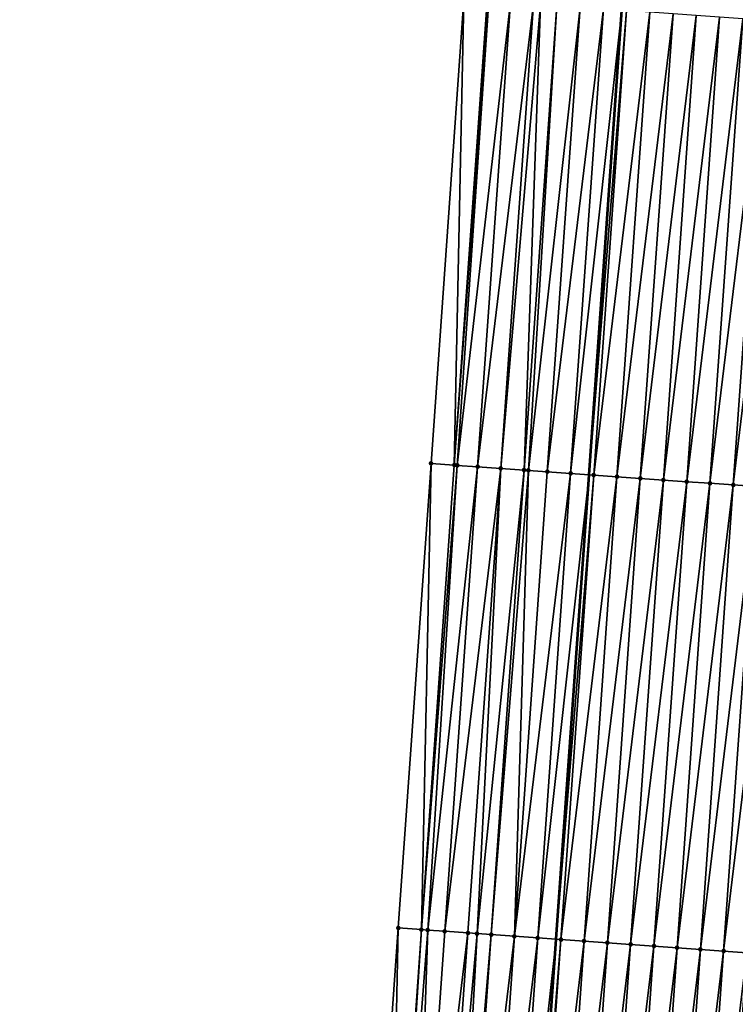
# Model space of a CAD drawing. Header units: feet. Extents: x 2017353 to 2024169, y 808050 to 818690.
# Tile 86 of 256: x 2023510 to 2023541, y 811139 to 811181. Entities that reach past the tile are written whole.
import ezdxf

# ---------------------------------------------------------------- set-up
doc = ezdxf.new("R2010")
doc.units = ezdxf.units.FT
doc.header["$MEASUREMENT"] = 0
for name, color, linetype, lineweight in [('EP_Travel Lane', 172, 'Continuous', 53), ('SB-Road Shots', 141, 'Continuous', 100), ('SB-Road X-Section', 40, 'Continuous', 13)]:
    doc.layers.add(name, color=color, linetype=linetype, lineweight=lineweight)
doc.layers.add('I-77-MM15-17_SB-Surface-BORDER', color=7, linetype='Continuous')
doc.layers.add('I-77-MM15-17_SB-Surface-TIN', color=7, linetype='Continuous')

msp = doc.modelspace()

# ---------------------------------------------------------------- linework, layer by layer
at = {"layer": 'EP_Travel Lane'}
msp.add_polyline3d([(2023517.983432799, 810922.1613203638, 307.2785303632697), (2023519.34980394, 810942.1306556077, 307.9967300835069), (2023520.735797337, 810962.0700405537, 308.7038930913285), (2023522.121807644, 810982.0096687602, 309.4042746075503), (2023523.507797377, 811001.9490009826, 310.112906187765), (2023524.893799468, 811021.8885109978, 310.8165833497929), (2023526.27979923, 811041.8279874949, 311.5211919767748), (2023527.665816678, 811061.7677184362, 312.2187072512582), (2023529.051775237, 811081.7066021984, 312.9398452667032), (2023530.437673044, 811101.644611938, 313.6853560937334), (2023531.823572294, 811121.5826424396, 314.4302848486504), (2023533.225560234, 811141.5337107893, 315.1554787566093), (2023534.634748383, 811161.4716408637, 315.8594012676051), (2023536.044013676, 811181.4106624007, 316.5299429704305), (2023537.453305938, 811201.3500655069, 317.1888150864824), (2023538.862601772, 811221.2895191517, 317.8461431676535), (2023540.27192976, 811241.2294277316, 318.4895560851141), (2023541.681244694, 811261.1691516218, 319.1386140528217), (2023543.090570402, 811281.1090279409, 319.7830135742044), (2023544.499942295, 811301.049557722, 320.4074315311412)], dxfattribs=at)
at = {"layer": 'I-77-MM15-17_SB-Surface-BORDER', "color": 3, "linetype": 'Continuous', "lineweight": -3}
msp.add_polyline3d([(2023510.193719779, 810922.6871717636, 307.1983107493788), (2023511.566618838, 810942.6764191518, 307.8658723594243), (2023512.168204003, 810962.6701417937, 308.5783196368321), (2023513.490093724, 810982.613960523, 309.2861064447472), (2023514.880315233, 811002.5529601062, 309.9958043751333), (2023516.565170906, 811022.4720752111, 310.6889407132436), (2023517.960395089, 811042.4108193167, 311.3960778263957), (2023520.027323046, 811062.3022662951, 312.1199689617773), (2023521.144685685, 811082.2603517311, 312.8263930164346), (2023523.652728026, 811102.119692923, 313.5902944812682), (2023525.03868353, 811122.0572014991, 314.3495972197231), (2023526.441287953, 811142.0160916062, 315.0679431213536), (2023527.850463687, 811161.9538294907, 315.7777409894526), (2023529.259694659, 811181.8923489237, 316.4636362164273), (2023529.67147934, 811201.902294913, 317.1212841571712), (2023531.080748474, 811221.8413542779, 317.7906692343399), (2023533.487662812, 811241.7118013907, 318.4022277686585), (2023534.049872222, 811261.7111268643, 319.0595255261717), (2023537.30380491, 811281.5207224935, 319.7010663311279), (2023537.715663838, 811301.531718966, 320.3265921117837)], dxfattribs=at)
at = {"layer": 'I-77-MM15-17_SB-Surface-TIN', "color": 128, "linetype": 'Continuous', "lineweight": -3}
for points in [[(2023528.848000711, 811161.8836866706, 315.7667273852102), (2023529.259694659, 811181.8923489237, 316.4636362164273), (2023527.850463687, 811161.9538294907, 315.7777409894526)], [(2023528.848000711, 811161.8836866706, 315.7667273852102), (2023530.257245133, 811181.8223963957, 316.4468028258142), (2023529.259694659, 811181.8923489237, 316.4636362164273)], [(2023528.848000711, 811161.8836866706, 315.7667273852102), (2023530.33560071, 811181.8168887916, 316.4458754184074), (2023530.257245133, 811181.8223963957, 316.4468028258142)], [(2023528.977714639, 811161.87454609, 315.7658921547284), (2023530.33560071, 811181.8168887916, 316.4458754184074), (2023528.848000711, 811161.8836866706, 315.7667273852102)], [(2023528.977714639, 811161.87454609, 315.7658921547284), (2023531.254743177, 811181.7517020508, 316.4526567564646), (2023530.33560071, 811181.8168887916, 316.4458754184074)], [(2023529.845499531, 811161.8130033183, 315.7722451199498), (2023531.254743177, 811181.7517020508, 316.4526567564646), (2023528.977714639, 811161.87454609, 315.7658921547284)], [(2023529.845499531, 811161.8130033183, 315.7722451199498), (2023532.252206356, 811181.6805144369, 316.4735965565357), (2023531.254743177, 811181.7517020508, 316.4526567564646)], [(2023529.845499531, 811161.8130033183, 315.7722451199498), (2023530.84296957, 811161.7419127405, 315.7902172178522), (2023532.252206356, 811181.6805144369, 316.4735965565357)], [(2023530.84296957, 811161.7419127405, 315.7902172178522), (2023532.554368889, 811181.6589660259, 316.4794369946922), (2023532.252206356, 811181.6805144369, 316.4735965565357)], [(2023530.84296957, 811161.7419127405, 315.7902172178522), (2023531.840436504, 811161.6707782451, 315.8095324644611), (2023532.554368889, 811181.6589660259, 316.4794369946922)], [(2023531.840436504, 811161.6707782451, 315.8095324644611), (2023533.249675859, 811181.609416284, 316.4918003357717), (2023532.554368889, 811181.6589660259, 316.4794369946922)], [(2023531.840436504, 811161.6707782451, 315.8095324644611), (2023532.027710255, 811161.6574152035, 315.8133897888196), (2023533.249675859, 811181.609416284, 316.4918003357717)], [(2023532.027710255, 811161.6574152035, 315.8133897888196), (2023534.247151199, 811181.5384007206, 316.5074782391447), (2023533.249675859, 811181.609416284, 316.4918003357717)], [(2023532.027710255, 811161.6574152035, 315.8133897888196), (2023532.837901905, 811161.599622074, 315.8295106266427), (2023534.247151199, 811181.5384007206, 316.5074782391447)], [(2023532.837901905, 811161.599622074, 315.8295106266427), (2023535.244633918, 811181.4674895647, 316.519962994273), (2023534.247151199, 811181.5384007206, 316.5074782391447)], [(2023532.837901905, 811161.599622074, 315.8295106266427), (2023533.835374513, 811161.5285678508, 315.8463708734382), (2023535.244633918, 811181.4674895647, 316.519962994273)], [(2023533.835374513, 811161.5285678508, 315.8463708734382), (2023536.044013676, 811181.4106624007, 316.5299429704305), (2023535.244633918, 811181.4674895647, 316.519962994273)], [(2023533.835374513, 811161.5285678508, 315.8463708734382), (2023534.634748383, 811161.4716408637, 315.8594012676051), (2023536.044013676, 811181.4106624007, 316.5299429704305)], [(2023536.24211671, 811181.3965794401, 316.5324162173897), (2023536.044013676, 811181.4106624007, 316.5299429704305), (2023534.634748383, 811161.4716408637, 315.8594012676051)], [(2023534.832848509, 811161.4575332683, 315.8626304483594), (2023536.24211671, 811181.3965794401, 316.5324162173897), (2023534.634748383, 811161.4716408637, 315.8594012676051)], [(2023534.832848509, 811161.4575332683, 315.8626304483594), (2023537.239603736, 811181.325729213, 316.5430375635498), (2023536.24211671, 811181.3965794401, 316.5324162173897)], [(2023534.832848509, 811161.4575332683, 315.8626304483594), (2023535.830327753, 811161.3865729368, 315.876619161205), (2023537.239603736, 811181.325729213, 316.5430375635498)], [(2023535.830327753, 811161.3865729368, 315.876619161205), (2023538.237073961, 811181.2546412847, 316.5609286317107), (2023537.239603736, 811181.325729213, 316.5430375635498)], [(2023535.830327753, 811161.3865729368, 315.876619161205), (2023536.827802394, 811161.3155474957, 315.8925991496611), (2023538.237073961, 811181.2546412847, 316.5609286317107)], [(2023536.827802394, 811161.3155474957, 315.8925991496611), (2023539.234547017, 811181.1835933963, 316.5775951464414), (2023538.237073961, 811181.2546412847, 316.5609286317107)], [(2023536.827802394, 811161.3155474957, 315.8925991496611), (2023537.825279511, 811161.2445570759, 315.9075080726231), (2023539.234547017, 811181.1835933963, 316.5775951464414)], [(2023537.825279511, 811161.2445570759, 315.9075080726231), (2023540.232016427, 811181.1124939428, 316.595838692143), (2023539.234547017, 811181.1835933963, 316.5775951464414)], [(2023537.825279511, 811161.2445570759, 315.9075080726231), (2023538.822747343, 811161.1734352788, 315.9264349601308), (2023540.232016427, 811181.1124939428, 316.595838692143)], [(2023538.822747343, 811161.1734352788, 315.9264349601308), (2023541.229477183, 811181.0412720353, 316.6178273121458), (2023540.232016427, 811181.1124939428, 316.595838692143)], [(2023538.822747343, 811161.1734352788, 315.9264349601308), (2023539.820212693, 811161.1022783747, 315.9464355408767), (2023541.229477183, 811181.0412720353, 316.6178273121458)], [(2023539.820212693, 811161.1022783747, 315.9464355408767), (2023542.226948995, 811180.9702065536, 316.635031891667), (2023541.229477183, 811181.0412720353, 316.6178273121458)], [(2023539.820212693, 811161.1022783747, 315.9464355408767), (2023540.817689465, 811161.0312830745, 315.9614937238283), (2023542.226948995, 811180.9702065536, 316.635031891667)], [(2023540.817689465, 811161.0312830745, 315.9614937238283), (2023543.224419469, 811180.8991221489, 316.6528151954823), (2023542.226948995, 811180.9702065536, 316.635031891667)], [(2023540.817689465, 811161.0312830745, 315.9614937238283), (2023541.815158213, 811160.9601742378, 315.9800242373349), (2023543.224419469, 811180.8991221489, 316.6528151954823)], [(2023527.438796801, 811141.9455501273, 315.0691218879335), (2023527.850463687, 811161.9538294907, 315.7777409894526), (2023526.441287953, 811142.0160916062, 315.0679431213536)], [(2023527.438796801, 811141.9455501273, 315.0691218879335), (2023528.848000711, 811161.8836866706, 315.7667273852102), (2023527.850463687, 811161.9538294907, 315.7777409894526)], [(2023527.438796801, 811141.9455501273, 315.0691218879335), (2023528.977714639, 811161.87454609, 315.7658921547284), (2023528.848000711, 811161.8836866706, 315.7667273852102)], [(2023527.708478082, 811141.9264902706, 315.0690945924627), (2023528.977714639, 811161.87454609, 315.7658921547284), (2023527.438796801, 811141.9455501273, 315.0691218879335)], [(2023527.708478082, 811141.9264902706, 315.0690945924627), (2023529.845499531, 811161.8130033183, 315.7722451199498), (2023528.977714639, 811161.87454609, 315.7658921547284)], [(2023528.436296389, 811141.8748776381, 315.074307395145), (2023529.845499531, 811161.8130033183, 315.7722451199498), (2023527.708478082, 811141.9264902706, 315.0690945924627)], [(2023528.436296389, 811141.8748776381, 315.074307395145), (2023530.84296957, 811161.7419127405, 315.7902172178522), (2023529.845499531, 811161.8130033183, 315.7722451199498)], [(2023528.436296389, 811141.8748776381, 315.074307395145), (2023529.433771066, 811141.8038526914, 315.0902722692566), (2023530.84296957, 811161.7419127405, 315.7902172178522)], [(2023529.433771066, 811141.8038526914, 315.0902722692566), (2023529.823326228, 811141.7760713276, 315.0978212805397), (2023530.84296957, 811161.7419127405, 315.7902172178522)], [(2023529.823326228, 811141.7760713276, 315.0978212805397), (2023531.840436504, 811161.6707782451, 315.8095324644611), (2023530.84296957, 811161.7419127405, 315.7902172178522)], [(2023529.823326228, 811141.7760713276, 315.0978212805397), (2023530.431239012, 811141.7327325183, 315.1091495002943), (2023531.840436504, 811161.6707782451, 315.8095324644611)], [(2023530.431239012, 811141.7327325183, 315.1091495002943), (2023532.027710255, 811161.6574152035, 315.8133897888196), (2023531.840436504, 811161.6707782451, 315.8095324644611)], [(2023530.431239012, 811141.7327325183, 315.1091495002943), (2023531.428710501, 811141.6616624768, 315.1264935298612), (2023532.027710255, 811161.6574152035, 315.8133897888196)], [(2023531.428710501, 811141.6616624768, 315.1264935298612), (2023532.837901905, 811161.599622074, 315.8295106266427), (2023532.027710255, 811161.6574152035, 315.8133897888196)], [(2023531.428710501, 811141.6616624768, 315.1264935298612), (2023533.835374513, 811161.5285678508, 315.8463708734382), (2023532.837901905, 811161.599622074, 315.8295106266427)], [(2023531.428710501, 811141.6616624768, 315.1264935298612), (2023532.426183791, 811141.5906179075, 315.1430585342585), (2023533.835374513, 811161.5285678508, 315.8463708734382)], [(2023532.426183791, 811141.5906179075, 315.1430585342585), (2023534.634748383, 811161.4716408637, 315.8594012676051), (2023533.835374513, 811161.5285678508, 315.8463708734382)], [(2023532.426183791, 811141.5906179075, 315.1430585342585), (2023533.225560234, 811141.5337107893, 315.1554787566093), (2023534.634748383, 811161.4716408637, 315.8594012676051)], [(2023534.832848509, 811161.4575332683, 315.8626304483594), (2023534.634748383, 811161.4716408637, 315.8594012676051), (2023533.225560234, 811141.5337107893, 315.1554787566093)], [(2023533.423659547, 811141.5196082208, 315.1585567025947), (2023534.832848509, 811161.4575332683, 315.8626304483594), (2023533.225560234, 811141.5337107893, 315.1554787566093)], [(2023533.423659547, 811141.5196082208, 315.1585567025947), (2023535.830327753, 811161.3865729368, 315.876619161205), (2023534.832848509, 811161.4575332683, 315.8626304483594)], [(2023533.423659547, 811141.5196082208, 315.1585567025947), (2023534.421138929, 811141.4486498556, 315.1724852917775), (2023535.830327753, 811161.3865729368, 315.876619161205)], [(2023534.421138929, 811141.4486498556, 315.1724852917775), (2023536.827802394, 811161.3155474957, 315.8925991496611), (2023535.830327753, 811161.3865729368, 315.876619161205)], [(2023534.421138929, 811141.4486498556, 315.1724852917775), (2023535.418615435, 811141.3776507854, 315.1876587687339), (2023536.827802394, 811161.3155474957, 315.8925991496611)], [(2023535.418615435, 811141.3776507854, 315.1876587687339), (2023537.825279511, 811161.2445570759, 315.9075080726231), (2023536.827802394, 811161.3155474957, 315.8925991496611)], [(2023535.418615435, 811141.3776507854, 315.1876587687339), (2023536.416085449, 811141.3065598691, 315.2056412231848), (2023537.825279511, 811161.2445570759, 315.9075080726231)], [(2023536.416085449, 811141.3065598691, 315.2056412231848), (2023538.822747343, 811161.1734352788, 315.9264349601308), (2023537.825279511, 811161.2445570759, 315.9075080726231)], [(2023536.416085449, 811141.3065598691, 315.2056412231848), (2023537.413552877, 811141.2354323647, 315.2247426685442), (2023538.822747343, 811161.1734352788, 315.9264349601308)], [(2023537.413552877, 811141.2354323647, 315.2247426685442), (2023539.820212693, 811161.1022783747, 315.9464355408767), (2023538.822747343, 811161.1734352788, 315.9264349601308)], [(2023537.413552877, 811141.2354323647, 315.2247426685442), (2023538.411017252, 811141.1642616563, 315.2451654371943), (2023539.820212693, 811161.1022783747, 315.9464355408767)], [(2023538.411017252, 811141.1642616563, 315.2451654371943), (2023540.817689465, 811161.0312830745, 315.9614937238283), (2023539.820212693, 811161.1022783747, 315.9464355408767)], [(2023538.411017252, 811141.1642616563, 315.2451654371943), (2023539.408484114, 811141.0931261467, 315.2645117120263), (2023540.817689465, 811161.0312830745, 315.9614937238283)], [(2023539.408484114, 811141.0931261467, 315.2645117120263), (2023541.815158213, 811160.9601742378, 315.9800242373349), (2023540.817689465, 811161.0312830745, 315.9614937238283)], [(2023539.408484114, 811141.0931261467, 315.2645117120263), (2023540.405953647, 811141.0220284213, 315.2827024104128), (2023541.815158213, 811160.9601742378, 315.9800242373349)], [(2023540.405953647, 811141.0220284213, 315.2827024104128), (2023542.812630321, 811160.8891129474, 315.9971006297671), (2023541.815158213, 811160.9601742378, 315.9800242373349)], [(2023540.405953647, 811141.0220284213, 315.2827024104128), (2023541.40342289, 811140.950926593, 315.3010185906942), (2023542.812630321, 811160.8891129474, 315.9971006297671)], [(2023526.036275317, 811121.9878428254, 314.3499053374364), (2023526.441287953, 811142.0160916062, 315.0679431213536), (2023525.03868353, 811122.0572014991, 314.3495972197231)], [(2023526.036275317, 811121.9878428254, 314.3499053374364), (2023527.438796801, 811141.9455501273, 315.0691218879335), (2023526.441287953, 811142.0160916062, 315.0679431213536)], [(2023526.169800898, 811121.9785703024, 314.3496415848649), (2023527.438796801, 811141.9455501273, 315.0691218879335), (2023526.036275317, 811121.9878428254, 314.3499053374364)], [(2023526.169800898, 811121.9785703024, 314.3496415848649), (2023527.708478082, 811141.9264902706, 315.0690945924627), (2023527.438796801, 811141.9455501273, 315.0691218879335)], [(2023527.033855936, 811121.9183234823, 314.3546935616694), (2023527.708478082, 811141.9264902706, 315.0690945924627), (2023526.169800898, 811121.9785703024, 314.3496415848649)], [(2023527.033855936, 811121.9183234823, 314.3546935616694), (2023528.436296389, 811141.8748776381, 315.074307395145), (2023527.708478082, 811141.9264902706, 315.0690945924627)], [(2023527.033855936, 811121.9183234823, 314.3546935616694), (2023529.433771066, 811141.8038526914, 315.0902722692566), (2023528.436296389, 811141.8748776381, 315.074307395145)], [(2023527.033855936, 811121.9183234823, 314.3546935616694), (2023528.031409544, 811121.8484155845, 314.3703162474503), (2023529.433771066, 811141.8038526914, 315.0902722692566)], [(2023528.031409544, 811121.8484155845, 314.3703162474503), (2023529.823326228, 811141.7760713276, 315.0978212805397), (2023529.433771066, 811141.8038526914, 315.0902722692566)], [(2023528.031409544, 811121.8484155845, 314.3703162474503), (2023528.738566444, 811121.7988059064, 314.382850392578), (2023529.823326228, 811141.7760713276, 315.0978212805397)], [(2023528.738566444, 811121.7988059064, 314.382850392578), (2023530.431239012, 811141.7327325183, 315.1091495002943), (2023529.823326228, 811141.7760713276, 315.0978212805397)], [(2023528.738566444, 811121.7988059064, 314.382850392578), (2023529.028958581, 811121.7784419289, 314.3877725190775), (2023530.431239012, 811141.7327325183, 315.1091495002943)], [(2023529.028958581, 811121.7784419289, 314.3877725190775), (2023531.428710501, 811141.6616624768, 315.1264935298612), (2023530.431239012, 811141.7327325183, 315.1091495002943)], [(2023529.028958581, 811121.7784419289, 314.3877725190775), (2023530.026513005, 811121.708545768, 314.4030679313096), (2023531.428710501, 811141.6616624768, 315.1264935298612)], [(2023530.026513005, 811121.708545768, 314.4030679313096), (2023532.426183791, 811141.5906179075, 315.1430585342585), (2023531.428710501, 811141.6616624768, 315.1264935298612)], [(2023530.026513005, 811121.708545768, 314.4030679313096), (2023531.024063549, 811121.6385937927, 314.419919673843), (2023532.426183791, 811141.5906179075, 315.1430585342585)], [(2023531.024063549, 811121.6385937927, 314.419919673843), (2023533.225560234, 811141.5337107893, 315.1554787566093), (2023532.426183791, 811141.5906179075, 315.1430585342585)], [(2023531.024063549, 811121.6385937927, 314.419919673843), (2023531.823572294, 811121.5826424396, 314.4302848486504), (2023533.225560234, 811141.5337107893, 315.1554787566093)], [(2023533.423659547, 811141.5196082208, 315.1585567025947), (2023533.225560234, 811141.5337107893, 315.1554787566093), (2023531.823572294, 811121.5826424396, 314.4302848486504)], [(2023532.021623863, 811121.5687823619, 314.4328524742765), (2023533.423659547, 811141.5196082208, 315.1585567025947), (2023531.823572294, 811121.5826424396, 314.4302848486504)], [(2023532.021623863, 811121.5687823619, 314.4328524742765), (2023534.421138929, 811141.4486498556, 315.1724852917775), (2023533.423659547, 811141.5196082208, 315.1585567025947)], [(2023532.021623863, 811121.5687823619, 314.4328524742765), (2023533.01919167, 811121.4990787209, 314.4427796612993), (2023534.421138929, 811141.4486498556, 315.1724852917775)], [(2023533.01919167, 811121.4990787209, 314.4427796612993), (2023535.418615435, 811141.3776507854, 315.1876587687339), (2023534.421138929, 811141.4486498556, 315.1724852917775)], [(2023533.01919167, 811121.4990787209, 314.4427796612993), (2023534.016740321, 811121.4290995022, 314.460391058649), (2023535.418615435, 811141.3776507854, 315.1876587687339)], [(2023534.016740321, 811121.4290995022, 314.460391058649), (2023536.416085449, 811141.3065598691, 315.2056412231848), (2023535.418615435, 811141.3776507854, 315.1876587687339)], [(2023534.016740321, 811121.4290995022, 314.460391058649), (2023535.014286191, 811121.3590802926, 314.4791175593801), (2023536.416085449, 811141.3065598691, 315.2056412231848)], [(2023535.014286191, 811121.3590802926, 314.4791175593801), (2023537.413552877, 811141.2354323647, 315.2247426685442), (2023536.416085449, 811141.3065598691, 315.2056412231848)], [(2023535.014286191, 811121.3590802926, 314.4791175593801), (2023536.011831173, 811121.2890483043, 314.4982003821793), (2023537.413552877, 811141.2354323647, 315.2247426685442)], [(2023536.011831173, 811121.2890483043, 314.4982003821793), (2023538.411017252, 811141.1642616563, 315.2451654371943), (2023537.413552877, 811141.2354323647, 315.2247426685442)], [(2023536.011831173, 811121.2890483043, 314.4982003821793), (2023537.009372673, 811121.21896622, 314.5186800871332), (2023538.411017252, 811141.1642616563, 315.2451654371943)], [(2023537.009372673, 811121.21896622, 314.5186800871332), (2023539.408484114, 811141.0931261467, 315.2645117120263), (2023538.411017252, 811141.1642616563, 315.2451654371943)], [(2023537.009372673, 811121.21896622, 314.5186800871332), (2023538.006916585, 811121.1489188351, 314.5381922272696), (2023539.408484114, 811141.0931261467, 315.2645117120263)], [(2023538.006916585, 811121.1489188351, 314.5381922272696), (2023540.405953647, 811141.0220284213, 315.2827024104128), (2023539.408484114, 811141.0931261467, 315.2645117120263)], [(2023538.006916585, 811121.1489188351, 314.5381922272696), (2023539.00446374, 811121.078918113, 314.5564032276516), (2023540.405953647, 811141.0220284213, 315.2827024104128)], [(2023539.00446374, 811121.078918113, 314.5564032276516), (2023541.40342289, 811140.950926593, 315.3010185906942), (2023540.405953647, 811141.0220284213, 315.2827024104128)], [(2023539.00446374, 811121.078918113, 314.5564032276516), (2023540.002014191, 811121.0089647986, 314.5732923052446), (2023541.40342289, 811140.950926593, 315.3010185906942)], [(2023540.002014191, 811121.0089647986, 314.5732923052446), (2023542.400893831, 811140.8798487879, 315.3186000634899), (2023541.40342289, 811140.950926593, 315.3010185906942)], [(2023540.002014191, 811121.0089647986, 314.5732923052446), (2023540.999561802, 811120.9389706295, 314.5913205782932), (2023542.400893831, 811140.8798487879, 315.3186000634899)]]:
    msp.add_3dface(points, dxfattribs=at)
at = {"layer": 'SB-Road Shots', "lineweight": 100}
for p in [(2023527.850463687, 811161.9538294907, 315.7777409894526), (2023528.848000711, 811161.8836866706, 315.7667273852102), (2023528.977714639, 811161.87454609, 315.7658921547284), (2023529.845499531, 811161.8130033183, 315.7722451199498), (2023530.84296957, 811161.7419127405, 315.7902172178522), (2023531.840436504, 811161.6707782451, 315.8095324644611), (2023532.027710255, 811161.6574152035, 315.8133897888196), (2023532.837901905, 811161.599622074, 315.8295106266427), (2023533.835374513, 811161.5285678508, 315.8463708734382), (2023534.832848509, 811161.4575332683, 315.8626304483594), (2023535.830327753, 811161.3865729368, 315.876619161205), (2023536.827802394, 811161.3155474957, 315.8925991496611), (2023537.825279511, 811161.2445570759, 315.9075080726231), (2023538.822747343, 811161.1734352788, 315.9264349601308), (2023539.820212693, 811161.1022783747, 315.9464355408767), (2023540.817689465, 811161.0312830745, 315.9614937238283), (2023526.441287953, 811142.0160916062, 315.0679431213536), (2023527.438796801, 811141.9455501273, 315.0691218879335), (2023527.708478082, 811141.9264902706, 315.0690945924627), (2023528.436296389, 811141.8748776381, 315.074307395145), (2023529.433771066, 811141.8038526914, 315.0902722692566), (2023529.823326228, 811141.7760713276, 315.0978212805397), (2023530.431239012, 811141.7327325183, 315.1091495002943), (2023531.428710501, 811141.6616624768, 315.1264935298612), (2023532.426183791, 811141.5906179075, 315.1430585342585), (2023533.423659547, 811141.5196082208, 315.1585567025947), (2023534.421138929, 811141.4486498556, 315.1724852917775), (2023535.418615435, 811141.3776507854, 315.1876587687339), (2023536.416085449, 811141.3065598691, 315.2056412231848), (2023537.413552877, 811141.2354323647, 315.2247426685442), (2023538.411017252, 811141.1642616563, 315.2451654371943), (2023539.408484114, 811141.0931261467, 315.2645117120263), (2023540.405953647, 811141.0220284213, 315.2827024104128)]:
    msp.add_point(p, dxfattribs=at)
at = {"layer": 'SB-Road X-Section', "extrusion": (0.07046509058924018, 0.9969761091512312, 0.03276139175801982), "elevation": 951327.5072314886, "flags": 128}
msp.add_lwpolyline([(-1961340.147086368, -30866.60248291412), (-1961339.147086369, -30866.56561363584), (-1961338.147086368, -30866.53231223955), (-1961337.147086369, -30866.49956721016), (-1961336.147086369, -30866.46867873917), (-1961335.147086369, -30866.44514272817), (-1961334.147086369, -30866.40687157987), (-1961333.376873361, -30866.39536547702), (-1961333.179159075, -30866.39613588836), (-1961333.147086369, -30866.39646810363), (-1961332.147086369, -30866.42258108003), (-1961331.147086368, -30866.44865600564), (-1961330.147086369, -30866.46990131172), (-1961329.147086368, -30866.49034836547), (-1961328.147086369, -30866.50999354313), (-1961327.147086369, -30866.52596534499), (-1961326.147086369, -30866.54924737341), (-1961325.147086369, -30866.5688854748), (-1961324.147086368, -30866.59001252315), (-1961323.557825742, -30866.60458882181), (-1961323.147086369, -30866.61572910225), (-1961322.147086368, -30866.63724879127), (-1961321.147086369, -30866.6531833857), (-1961320.147086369, -30866.67308134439), (-1961319.147086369, -30866.69327702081), (-1961318.147086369, -30866.71102978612), (-1961317.147086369, -30866.72955263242), (-1961316.147086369, -30866.74734548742), (-1961315.147086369, -30866.76455930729), (-1961314.147086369, -30866.78655973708), (-1961313.147086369, -30866.80481308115), (-1961312.147086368, -30866.82148854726), (-1961311.147086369, -30866.83938922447), (-1961310.147086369, -30866.85001627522), (-1961309.147086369, -30866.86247618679), (-1961308.147086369, -30866.87496764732), (-1961307.147086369, -30866.89065397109), (-1961306.450016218, -30866.90302395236), (-1961306.147086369, -30866.90886752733), (-1961305.147086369, -30866.92981857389), (-1961304.225635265, -30866.93660355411), (-1961304.147086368, -30866.93567564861), (-1961303.147086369, -30866.91883321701)], dxfattribs=at)
at = {"layer": 'SB-Road X-Section', "extrusion": (0.07046509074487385, 0.9969761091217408, 0.032761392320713), "elevation": 951307.5075226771, "flags": 128}
msp.add_lwpolyline([(-1961340.146936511, -30866.61807357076), (-1961339.146936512, -30866.58021487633), (-1961338.146936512, -30866.54690011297), (-1961337.146936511, -30866.5157586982), (-1961336.146936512, -30866.487189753), (-1961335.146936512, -30866.47219103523), (-1961334.146936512, -30866.41978535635), (-1961333.524400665, -30866.41000595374), (-1961333.338019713, -30866.41073370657), (-1961333.146936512, -30866.41302483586), (-1961332.628686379, -30866.42416411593), (-1961332.146936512, -30866.43709748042), (-1961331.146936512, -30866.46308625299), (-1961330.146936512, -30866.48649844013), (-1961329.146936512, -30866.5083096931), (-1961328.146936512, -30866.52805629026), (-1961327.146936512, -30866.54646079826), (-1961326.146936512, -30866.56693163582), (-1961325.146936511, -30866.58696765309), (-1961324.146936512, -30866.60911487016), (-1961323.146936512, -30866.63586063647), (-1961322.146936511, -30866.66167036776), (-1961321.146936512, -30866.68211579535), (-1961320.146936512, -30866.69703266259), (-1961319.146936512, -30866.71428167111), (-1961318.146936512, -30866.73058532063), (-1961317.146936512, -30866.74767088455), (-1961316.146936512, -30866.76621135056), (-1961315.146936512, -30866.78127762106), (-1961314.146936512, -30866.80128894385), (-1961313.146936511, -30866.82022599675), (-1961312.146936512, -30866.8351429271), (-1961311.146936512, -30866.85113149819), (-1961310.146936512, -30866.86512772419), (-1961309.146936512, -30866.88139603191), (-1961308.146936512, -30866.89826533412), (-1961307.334686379, -30866.91439483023), (-1961307.146936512, -30866.91825422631), (-1961306.146936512, -30866.93757984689), (-1961305.146936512, -30866.95556159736), (-1961304.276972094, -30866.96191797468), (-1961304.146936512, -30866.96108229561), (-1961303.146936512, -30866.9500627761)], dxfattribs=at)
at = {"layer": 'SB-Road X-Section', "extrusion": (0.07046509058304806, 0.996976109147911, 0.03276139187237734), "elevation": 951287.5072163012, "flags": 128}
msp.add_lwpolyline([(-1961339.147091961, -30866.64739967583), (-1961338.14709196, -30866.61849117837), (-1961337.14709196, -30866.58920316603), (-1961336.14709196, -30866.56055532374), (-1961335.147091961, -30866.53267304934), (-1961334.14709196, -30866.48946198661), (-1961333.293731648, -30866.47031101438), (-1961333.14709196, -30866.47092919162), (-1961333.132112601, -30866.47102763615), (-1961332.147091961, -30866.48682098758), (-1961331.54668403, -30866.49859348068), (-1961331.14709196, -30866.50809054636), (-1961330.14709196, -30866.53232866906), (-1961329.14709196, -30866.55045464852), (-1961328.147091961, -30866.56929239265), (-1961327.14709196, -30866.58786054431), (-1961326.147091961, -30866.60852348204), (-1961325.147091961, -30866.62988047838), (-1961324.147091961, -30866.65223430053), (-1961323.14709196, -30866.67788941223), (-1961322.14709196, -30866.70027522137), (-1961321.14709196, -30866.71666450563), (-1961320.14709196, -30866.73328527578), (-1961319.14709196, -30866.75343331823), (-1961318.147091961, -30866.77102423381), (-1961317.14709196, -30866.78935025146), (-1961316.14709196, -30866.80755071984), (-1961315.14709196, -30866.8269073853), (-1961314.14709196, -30866.84734112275), (-1961313.14709196, -30866.86645282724), (-1961312.14709196, -30866.88444493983), (-1961311.14709196, -30866.89962656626), (-1961310.147091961, -30866.91356263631), (-1961309.14709196, -30866.9290691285), (-1961308.14709196, -30866.94564302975), (-1961307.147091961, -30866.96299637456), (-1961306.53763641, -30866.97433067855), (-1961306.14709196, -30866.98188374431), (-1961305.147091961, -30866.99785719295), (-1961304.417445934, -30867.00307279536), (-1961304.147091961, -30867.00304548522), (-1961303.147091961, -30867.0042248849)], dxfattribs=at)

doc.saveas('drawing.dxf')
